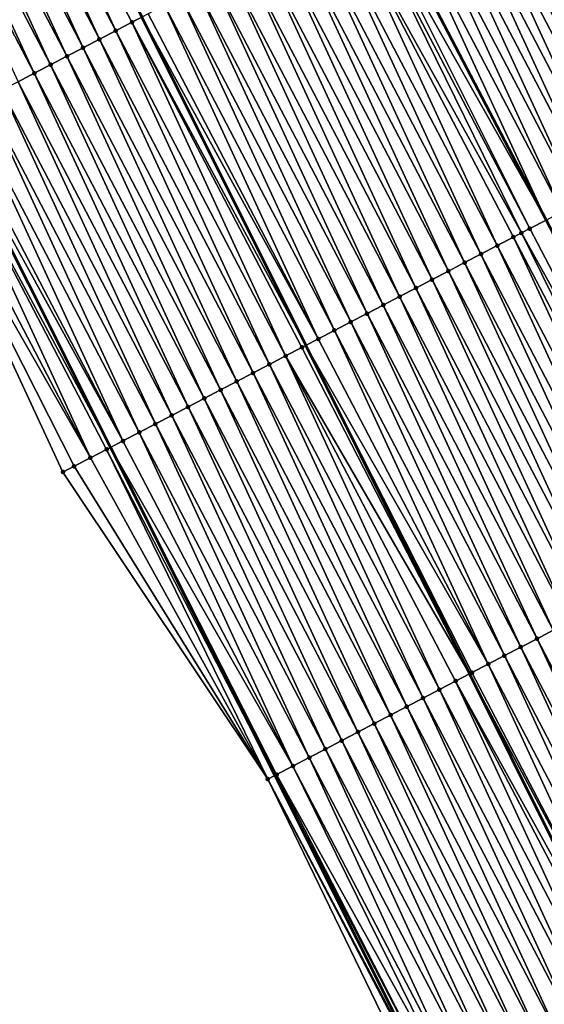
# Model space of a CAD drawing. Header units: feet. Extents: x 2007189 to 2022806, y 818621 to 837694.
# Tile 114 of 256: x 2012771 to 2012800, y 824109 to 824163. Entities that reach past the tile are written whole.
import ezdxf

# ---------------------------------------------------------------- set-up
doc = ezdxf.new("R2010")
doc.units = ezdxf.units.FT
doc.header["$MEASUREMENT"] = 0
for name, color, linetype, lineweight in [('EP_Travel Lane', 172, 'Continuous', 53), ('Road Shots', 141, 'Continuous', 100), ('Road X-Section', 40, 'Continuous', 13), ('STRIPING', 60, 'Continuous', 53)]:
    doc.layers.add(name, color=color, linetype=linetype, lineweight=lineweight)
doc.layers.add('I-77-MM17-21_SB-Surface-Border', color=7, linetype='Continuous')
doc.layers.add('I-77-MM17-21_SB-Surface-TIN', color=7, linetype='Continuous')

msp = doc.modelspace()

# ---------------------------------------------------------------- linework, layer by layer
at = {"layer": 'EP_Travel Lane'}
msp.add_polyline3d([(2012740.077281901, 824210.7937241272, 309.0054674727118), (2012749.035120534, 824192.9111205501, 308.7130464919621), (2012757.992839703, 824175.028755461, 308.4018644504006), (2012766.950735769, 824157.1460372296, 308.1184703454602), (2012775.90863149, 824139.2633196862, 307.835014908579), (2012784.86660259, 824121.3804516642, 307.5634127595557), (2012793.824432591, 824103.4978653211, 307.2696425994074), (2012802.759852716, 824085.650709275, 307.0023320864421), (2012811.669609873, 824067.7439616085, 306.6928312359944), (2012820.579493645, 824049.8369594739, 306.4031169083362), (2012829.489362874, 824031.9299865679, 306.1111298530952), (2012838.399301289, 824014.0228746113, 305.829954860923)], dxfattribs=at)
at = {"layer": 'I-77-MM17-21_SB-Surface-Border', "color": 3, "linetype": 'Continuous', "lineweight": -3}
msp.add_polyline3d([(2012837.358931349, 824013.4818041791, 305.8141409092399), (2012828.48285888, 824031.4065240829, 306.0961324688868), (2012820.521723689, 824049.8069068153, 306.4027296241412), (2012810.29181999, 824067.0274300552, 306.6704945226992), (2012801.610640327, 824085.0533669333, 306.9642135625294), (2012793.196317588, 824103.169939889, 307.2571978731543), (2012784.480658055, 824121.178979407, 307.554447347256), (2012773.322772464, 824137.9136961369, 307.7589437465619), (2012764.896237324, 824156.0735659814, 308.0691254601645), (2012756.169080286, 824174.0768791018, 308.3489229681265), (2012748.964039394, 824192.87401582, 308.7113129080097), (2012737.374596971, 824209.3837045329, 308.8898957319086)], dxfattribs=at)
at = {"layer": 'I-77-MM17-21_SB-Surface-TIN', "color": 128, "linetype": 'Continuous', "lineweight": -3}
for points in [[(2012775.310727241, 824161.5103753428, 308.2987584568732), (2012766.937663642, 824179.6982738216, 308.602988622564), (2012766.051161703, 824179.2355488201, 308.5792667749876)], [(2012776.197226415, 824161.9731056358, 308.3220602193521), (2012767.824162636, 824180.1610044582, 308.6262631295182), (2012766.937663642, 824179.6982738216, 308.602988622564)], [(2012775.310727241, 824161.5103753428, 308.2987584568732), (2012776.197226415, 824161.9731056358, 308.3220602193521), (2012766.937663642, 824179.6982738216, 308.602988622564)], [(2012777.083738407, 824162.4358113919, 308.347309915), (2012777.630406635, 824162.7211430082, 308.3626434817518), (2012767.824162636, 824180.1610044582, 308.6262631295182)], [(2012776.197226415, 824161.9731056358, 308.3220602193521), (2012777.083738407, 824162.4358113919, 308.347309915), (2012767.824162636, 824180.1610044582, 308.6262631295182)], [(2012774.424251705, 824161.0475998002, 308.279048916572), (2012766.051161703, 824179.2355488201, 308.5792667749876), (2012765.164677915, 824178.772789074, 308.5583031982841)], [(2012774.424251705, 824161.0475998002, 308.279048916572), (2012775.310727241, 824161.5103753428, 308.2987584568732), (2012766.051161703, 824179.2355488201, 308.5792667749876)], [(2012773.537785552, 824160.5848062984, 308.2607651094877), (2012765.164677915, 824178.772789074, 308.5583031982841), (2012764.278222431, 824178.309975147, 308.5416408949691)], [(2012773.537785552, 824160.5848062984, 308.2607651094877), (2012774.424251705, 824161.0475998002, 308.279048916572), (2012765.164677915, 824178.772789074, 308.5583031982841)], [(2012772.65131439, 824160.1220223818, 308.2417203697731), (2012764.278222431, 824178.309975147, 308.5416408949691), (2012763.391764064, 824177.8471667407, 308.5245403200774)], [(2012772.65131439, 824160.1220223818, 308.2417203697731), (2012773.537785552, 824160.5848062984, 308.2607651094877), (2012764.278222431, 824178.309975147, 308.5416408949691)], [(2012771.764836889, 824159.6592506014, 308.2217121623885), (2012763.391764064, 824177.8471667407, 308.5245403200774), (2012762.505294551, 824177.3843796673, 308.5057461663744)], [(2012771.764836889, 824159.6592506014, 308.2217121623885), (2012772.65131439, 824160.1220223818, 308.2417203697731), (2012763.391764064, 824177.8471667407, 308.5245403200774)], [(2012770.878354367, 824159.1964884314, 308.2009410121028), (2012771.764836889, 824159.6592506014, 308.2217121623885), (2012762.505294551, 824177.3843796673, 308.5057461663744)], [(2012807.618165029, 824155.8183071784, 308.45598161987), (2012799.245098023, 824174.0062121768, 308.7596910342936), (2012798.358629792, 824173.5434226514, 308.7410915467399)], [(2012808.504624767, 824156.2811129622, 308.4732906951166), (2012799.547986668, 824174.1643652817, 308.7643568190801), (2012799.245098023, 824174.0062121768, 308.7596910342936)], [(2012807.618165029, 824155.8183071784, 308.45598161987), (2012808.504624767, 824156.2811129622, 308.4732906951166), (2012799.245098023, 824174.0062121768, 308.7596910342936)], [(2012806.731693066, 824155.3555247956, 308.4368148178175), (2012798.358629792, 824173.5434226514, 308.7410915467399), (2012797.472158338, 824173.080639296, 308.7220022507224)], [(2012806.731693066, 824155.3555247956, 308.4368148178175), (2012807.618165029, 824155.8183071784, 308.45598161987), (2012798.358629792, 824173.5434226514, 308.7410915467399)], [(2012805.845237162, 824154.8927116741, 308.4200882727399), (2012797.472158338, 824173.080639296, 308.7220022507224), (2012796.58571208, 824172.617807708, 308.706741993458)], [(2012805.845237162, 824154.8927116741, 308.4200882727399), (2012806.731693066, 824155.3555247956, 308.4368148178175), (2012797.472158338, 824173.080639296, 308.7220022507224)], [(2012804.07236061, 824153.967017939, 308.3919932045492), (2012795.699267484, 824172.1549729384, 308.6917343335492), (2012794.812810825, 824171.6921612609, 308.6748934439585)], [(2012804.958801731, 824154.4298593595, 308.4064731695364), (2012796.58571208, 824172.617807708, 308.706741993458), (2012795.699267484, 824172.1549729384, 308.6917343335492)], [(2012804.07236061, 824153.967017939, 308.3919932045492), (2012804.958801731, 824154.4298593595, 308.4064731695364), (2012795.699267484, 824172.1549729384, 308.6917343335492)], [(2012804.958801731, 824154.4298593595, 308.4064731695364), (2012805.845237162, 824154.8927116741, 308.4200882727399), (2012796.58571208, 824172.617807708, 308.706741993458)], [(2012803.185913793, 824153.5041874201, 308.3766477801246), (2012794.812810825, 824171.6921612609, 308.6748934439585), (2012793.926355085, 824171.2293478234, 308.658192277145)], [(2012803.185913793, 824153.5041874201, 308.3766477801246), (2012804.07236061, 824153.967017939, 308.3919932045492), (2012794.812810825, 824171.6921612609, 308.6748934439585)], [(2012802.299445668, 824153.0413976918, 308.3580641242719), (2012793.926355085, 824171.2293478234, 308.658192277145), (2012793.03988711, 824170.766557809, 308.6396316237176)], [(2012802.299445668, 824153.0413976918, 308.3580641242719), (2012803.185913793, 824153.5041874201, 308.3766477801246), (2012793.926355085, 824171.2293478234, 308.658192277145)], [(2012801.412977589, 824152.5786078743, 308.3394875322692), (2012793.03988711, 824170.766557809, 308.6396316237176), (2012792.153420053, 824170.3037660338, 308.6212107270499)], [(2012801.412977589, 824152.5786078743, 308.3394875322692), (2012802.299445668, 824153.0413976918, 308.3580641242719), (2012793.03988711, 824170.766557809, 308.6396316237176)], [(2012800.526532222, 824152.1157745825, 308.3243622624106), (2012792.153420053, 824170.3037660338, 308.6212107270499), (2012791.266967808, 824169.840945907, 308.6050406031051)], [(2012800.526532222, 824152.1157745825, 308.3243622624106), (2012801.412977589, 824152.5786078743, 308.3394875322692), (2012792.153420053, 824170.3037660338, 308.6212107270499)], [(2012791.266967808, 824169.840945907, 308.6050406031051), (2012790.380514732, 824169.3781247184, 308.5889096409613), (2012799.640057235, 824151.6529953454, 308.3049007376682)], [(2012800.526532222, 824152.1157745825, 308.3243622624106), (2012791.266967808, 824169.840945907, 308.6050406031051), (2012799.640057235, 824151.6529953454, 308.3049007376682)], [(2012798.753607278, 824151.1901734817, 308.2889132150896), (2012789.827509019, 824169.0894235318, 308.5772489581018), (2012789.494041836, 824168.9153467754, 308.5694358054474)], [(2012789.827509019, 824169.0894235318, 308.5772489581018), (2012799.640057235, 824151.6529953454, 308.3049007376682), (2012790.380514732, 824169.3781247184, 308.5889096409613)], [(2012798.753607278, 824151.1901734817, 308.2889132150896), (2012799.640057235, 824151.6529953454, 308.3049007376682), (2012789.827509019, 824169.0894235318, 308.5772489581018)], [(2012796.980649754, 824150.2646347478, 308.248513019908), (2012788.607553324, 824168.4525960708, 308.5477544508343), (2012787.721054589, 824167.9898649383, 308.5245193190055)], [(2012798.303173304, 824150.9550122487, 308.2799432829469), (2012789.494041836, 824168.9153467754, 308.5694358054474), (2012788.607553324, 824168.4525960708, 308.5477544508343)], [(2012796.980649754, 824150.2646347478, 308.248513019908), (2012797.867132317, 824150.7273968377, 308.2692908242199), (2012788.607553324, 824168.4525960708, 308.5477544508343)], [(2012797.867132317, 824150.7273968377, 308.2692908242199), (2012798.303173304, 824150.9550122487, 308.2799432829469), (2012788.607553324, 824168.4525960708, 308.5477544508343)], [(2012798.303173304, 824150.9550122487, 308.2799432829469), (2012798.753607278, 824151.1901734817, 308.2889132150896), (2012789.494041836, 824168.9153467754, 308.5694358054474)], [(2012796.094196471, 824149.8018166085, 308.2321848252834), (2012787.721054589, 824167.9898649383, 308.5245193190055), (2012786.834602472, 824167.5270445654, 308.5083687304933)], [(2012796.094196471, 824149.8018166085, 308.2321848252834), (2012796.980649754, 824150.2646347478, 308.248513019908), (2012787.721054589, 824167.9898649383, 308.5245193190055)], [(2012795.207764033, 824149.3389585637, 308.2190246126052), (2012786.834602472, 824167.5270445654, 308.5083687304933), (2012785.94818402, 824167.0641597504, 308.49733403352)], [(2012795.207764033, 824149.3389585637, 308.2190246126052), (2012796.094196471, 824149.8018166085, 308.2321848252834), (2012786.834602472, 824167.5270445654, 308.5083687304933)], [(2012794.321341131, 824148.8760822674, 308.207313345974), (2012785.94818402, 824167.0641597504, 308.49733403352), (2012785.061753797, 824166.6012974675, 308.4845105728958)], [(2012794.321341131, 824148.8760822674, 308.207313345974), (2012795.207764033, 824149.3389585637, 308.2190246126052), (2012785.94818402, 824167.0641597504, 308.49733403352)], [(2012793.434890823, 824148.4132584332, 308.1914372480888), (2012785.061753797, 824166.6012974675, 308.4845105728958), (2012784.175317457, 824166.1384468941, 308.4707575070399)], [(2012793.434890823, 824148.4132584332, 308.1914372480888), (2012794.321341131, 824148.8760822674, 308.207313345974), (2012785.061753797, 824166.6012974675, 308.4845105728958)], [(2012792.54842578, 824147.9504628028, 308.1733221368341), (2012784.175317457, 824166.1384468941, 308.4707575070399), (2012783.288861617, 824165.6756336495, 308.4540410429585)], [(2012792.54842578, 824147.9504628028, 308.1733221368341), (2012793.434890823, 824148.4132584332, 308.1914372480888), (2012784.175317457, 824166.1384468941, 308.4707575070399)], [(2012790.775542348, 824147.0247822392, 308.1441814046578), (2012782.402417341, 824165.2127982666, 308.439082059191), (2012781.516001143, 824164.7499091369, 308.4283898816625)], [(2012791.66197921, 824147.4876318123, 308.1580141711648), (2012783.288861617, 824165.6756336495, 308.4540410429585), (2012782.402417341, 824165.2127982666, 308.439082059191)], [(2012790.775542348, 824147.0247822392, 308.1441814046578), (2012791.66197921, 824147.4876318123, 308.1580141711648), (2012782.402417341, 824165.2127982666, 308.439082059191)], [(2012791.66197921, 824147.4876318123, 308.1580141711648), (2012792.54842578, 824147.9504628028, 308.1733221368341), (2012783.288861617, 824165.6756336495, 308.4540410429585)], [(2012789.889091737, 824146.5619589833, 308.1282594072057), (2012781.516001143, 824164.7499091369, 308.4283898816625), (2012780.629568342, 824164.2870517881, 308.4151747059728)], [(2012789.889091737, 824146.5619589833, 308.1282594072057), (2012790.775542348, 824147.0247822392, 308.1441814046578), (2012781.516001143, 824164.7499091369, 308.4283898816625)], [(2012789.002621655, 824146.0991730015, 308.1093783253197), (2012780.629568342, 824164.2870517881, 308.4151747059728), (2012779.743141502, 824163.8241830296, 308.4028653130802)], [(2012789.002621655, 824146.0991730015, 308.1093783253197), (2012789.889091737, 824146.5619589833, 308.1282594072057), (2012780.629568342, 824164.2870517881, 308.4151747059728)], [(2012788.116162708, 824145.6363657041, 308.0921894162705), (2012779.743141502, 824163.8241830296, 308.4028653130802), (2012778.856733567, 824163.3612780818, 308.3934288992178)], [(2012788.116162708, 824145.6363657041, 308.0921894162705), (2012789.002621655, 824146.0991730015, 308.1093783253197), (2012779.743141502, 824163.8241830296, 308.4028653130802)], [(2012787.229716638, 824145.1735337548, 308.0769575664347), (2012778.856733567, 824163.3612780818, 308.3934288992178), (2012777.970247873, 824162.8985219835, 308.3721757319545)], [(2012787.229716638, 824145.1735337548, 308.0769575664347), (2012788.116162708, 824145.6363657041, 308.0921894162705), (2012778.856733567, 824163.3612780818, 308.3934288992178)], [(2012777.083738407, 824162.4358113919, 308.347309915), (2012786.549360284, 824144.818296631, 308.0658223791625), (2012777.630406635, 824162.7211430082, 308.3626434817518)], [(2012787.229716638, 824145.1735337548, 308.0769575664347), (2012777.970247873, 824162.8985219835, 308.3721757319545), (2012777.630406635, 824162.7211430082, 308.3626434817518)], [(2012787.229716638, 824145.1735337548, 308.0769575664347), (2012777.630406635, 824162.7211430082, 308.3626434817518), (2012786.549360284, 824144.818296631, 308.0658223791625)], [(2012784.570281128, 824143.7852241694, 308.0164751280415), (2012776.197226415, 824161.9731056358, 308.3220602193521), (2012775.310727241, 824161.5103753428, 308.2987584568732)], [(2012785.456794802, 824144.247926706, 308.041980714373), (2012777.083738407, 824162.4358113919, 308.347309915), (2012776.197226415, 824161.9731056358, 308.3220602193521)], [(2012784.570281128, 824143.7852241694, 308.0164751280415), (2012785.456794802, 824144.247926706, 308.041980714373), (2012776.197226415, 824161.9731056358, 308.3220602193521)], [(2012786.343275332, 824144.7106926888, 308.0624494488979), (2012786.549360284, 824144.818296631, 308.0658223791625), (2012777.083738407, 824162.4358113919, 308.347309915)], [(2012785.456794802, 824144.247926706, 308.041980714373), (2012786.343275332, 824144.7106926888, 308.0624494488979), (2012777.083738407, 824162.4358113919, 308.347309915)], [(2012783.68377883, 824143.3224998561, 307.9926983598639), (2012775.310727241, 824161.5103753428, 308.2987584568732), (2012774.424251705, 824161.0475998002, 308.279048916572)], [(2012783.68377883, 824143.3224998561, 307.9926983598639), (2012784.570281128, 824143.7852241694, 308.0164751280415), (2012775.310727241, 824161.5103753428, 308.2987584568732)], [(2012782.797302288, 824142.8597262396, 307.9728356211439), (2012774.424251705, 824161.0475998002, 308.279048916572), (2012773.537785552, 824160.5848062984, 308.2607651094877)], [(2012782.797302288, 824142.8597262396, 307.9728356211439), (2012783.68377883, 824143.3224998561, 307.9926983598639), (2012774.424251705, 824161.0475998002, 308.279048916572)], [(2012781.9108426, 824142.39692036, 307.9555341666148), (2012773.537785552, 824160.5848062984, 308.2607651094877), (2012772.65131439, 824160.1220223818, 308.2417203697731)], [(2012781.9108426, 824142.39692036, 307.9555341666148), (2012782.797302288, 824142.8597262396, 307.9728356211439), (2012773.537785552, 824160.5848062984, 308.2607651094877)], [(2012781.024380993, 824141.9341181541, 307.9379410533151), (2012772.65131439, 824160.1220223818, 308.2417203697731), (2012771.764836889, 824159.6592506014, 308.2217121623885)], [(2012781.024380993, 824141.9341181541, 307.9379410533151), (2012781.9108426, 824142.39692036, 307.9555341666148), (2012772.65131439, 824160.1220223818, 308.2417203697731)], [(2012780.137901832, 824141.4713495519, 307.9176802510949), (2012771.764836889, 824159.6592506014, 308.2217121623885), (2012770.878354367, 824159.1964884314, 308.2009410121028)], [(2012780.137901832, 824141.4713495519, 307.9176802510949), (2012781.024380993, 824141.9341181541, 307.9379410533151), (2012771.764836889, 824159.6592506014, 308.2217121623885)], [(2012778.364952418, 824140.5457952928, 307.8785125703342), (2012769.99188045, 824158.7337097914, 308.1814773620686), (2012769.105410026, 824158.2709244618, 308.1625447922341)], [(2012779.251416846, 824141.0085920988, 307.8965343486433), (2012770.878354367, 824159.1964884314, 308.2009410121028), (2012769.99188045, 824158.7337097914, 308.1814773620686)], [(2012778.364952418, 824140.5457952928, 307.8785125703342), (2012779.251416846, 824141.0085920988, 307.8965343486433), (2012769.99188045, 824158.7337097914, 308.1814773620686)], [(2012779.251416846, 824141.0085920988, 307.8965343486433), (2012780.137901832, 824141.4713495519, 307.9176802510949), (2012770.878354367, 824159.1964884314, 308.2009410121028)], [(2012777.478504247, 824140.0829673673, 307.8629612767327), (2012769.105410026, 824158.2709244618, 308.1625447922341), (2012768.218939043, 824157.808140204, 308.1435271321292)], [(2012777.478504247, 824140.0829673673, 307.8629612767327), (2012778.364952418, 824140.5457952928, 307.8785125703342), (2012769.105410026, 824158.2709244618, 308.1625447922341)], [(2012776.592058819, 824139.6201341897, 307.8478269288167), (2012768.218939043, 824157.808140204, 308.1435271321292), (2012767.332476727, 824157.3453393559, 308.1258265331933)], [(2012776.592058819, 824139.6201341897, 307.8478269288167), (2012777.478504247, 824140.0829673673, 307.8629612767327), (2012768.218939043, 824157.808140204, 308.1435271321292)], [(2012766.446018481, 824156.8825307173, 308.1087443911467), (2012775.90863149, 824139.2633196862, 307.835014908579), (2012766.950735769, 824157.1460372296, 308.1184703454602)], [(2012776.592058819, 824139.6201341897, 307.8478269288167), (2012767.332476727, 824157.3453393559, 308.1258265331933), (2012766.950735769, 824157.1460372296, 308.1184703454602)], [(2012776.592058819, 824139.6201341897, 307.8478269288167), (2012766.950735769, 824157.1460372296, 308.1184703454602), (2012775.90863149, 824139.2633196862, 307.835014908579)], [(2012774.81911106, 824138.6945767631, 307.8089107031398), (2012766.446018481, 824156.8825307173, 308.1087443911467), (2012765.559537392, 824156.4197658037, 308.0881910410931)], [(2012775.705603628, 824139.1573197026, 307.8312088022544), (2012775.90863149, 824139.2633196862, 307.835014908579), (2012766.446018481, 824156.8825307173, 308.1087443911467)], [(2012774.81911106, 824138.6945767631, 307.8089107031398), (2012775.705603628, 824139.1573197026, 307.8312088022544), (2012766.446018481, 824156.8825307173, 308.1087443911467)], [(2012774.81911106, 824138.6945767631, 307.8089107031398), (2012765.559537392, 824156.4197658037, 308.0881910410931), (2012764.896237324, 824156.0735659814, 308.0691254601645)], [(2012773.322772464, 824137.9136961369, 307.7589437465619), (2012773.932576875, 824138.2319134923, 307.7802879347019), (2012764.896237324, 824156.0735659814, 308.0691254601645)], [(2012773.932576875, 824138.2319134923, 307.7802879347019), (2012774.81911106, 824138.6945767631, 307.8089107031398), (2012764.896237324, 824156.0735659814, 308.0691254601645)], [(2012808.013243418, 824133.4648648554, 308.0191337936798), (2012799.640057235, 824151.6529953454, 308.3049007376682), (2012798.753607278, 824151.1901734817, 308.2889132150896)], [(2012806.240270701, 824132.5393552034, 307.9764252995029), (2012797.867132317, 824150.7273968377, 308.2692908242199), (2012796.980649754, 824150.2646347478, 308.248513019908)], [(2012807.126759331, 824133.0021056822, 307.9981246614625), (2012798.303173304, 824150.9550122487, 308.2799432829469), (2012797.867132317, 824150.7273968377, 308.2692908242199)], [(2012806.240270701, 824132.5393552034, 307.9764252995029), (2012807.126759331, 824133.0021056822, 307.9981246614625), (2012797.867132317, 824150.7273968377, 308.2692908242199)], [(2012808.013243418, 824133.4648648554, 308.0191337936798), (2012798.753607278, 824151.1901734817, 308.2889132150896), (2012798.303173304, 824150.9550122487, 308.2799432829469)], [(2012807.126759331, 824133.0021056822, 307.9981246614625), (2012808.013243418, 824133.4648648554, 308.0191337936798), (2012798.303173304, 824150.9550122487, 308.2799432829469)], [(2012805.353796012, 824132.0765780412, 307.9568442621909), (2012796.980649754, 824150.2646347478, 308.248513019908), (2012796.094196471, 824149.8018166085, 308.2321848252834)], [(2012805.353796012, 824132.0765780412, 307.9568442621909), (2012806.240270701, 824132.5393552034, 307.9764252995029), (2012796.980649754, 824150.2646347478, 308.248513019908)], [(2012804.467357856, 824131.6137309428, 307.9428152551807), (2012796.094196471, 824149.8018166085, 308.2321848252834), (2012795.207764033, 824149.3389585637, 308.2190246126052)], [(2012804.467357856, 824131.6137309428, 307.9428152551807), (2012805.353796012, 824132.0765780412, 307.9568442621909), (2012796.094196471, 824149.8018166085, 308.2321848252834)], [(2012803.580918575, 824131.150885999, 307.9286152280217), (2012795.207764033, 824149.3389585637, 308.2190246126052), (2012794.321341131, 824148.8760822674, 308.207313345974)], [(2012803.580918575, 824131.150885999, 307.9286152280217), (2012804.467357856, 824131.6137309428, 307.9428152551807), (2012795.207764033, 824149.3389585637, 308.2190246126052)], [(2012802.694459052, 824130.6880798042, 307.9113389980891), (2012794.321341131, 824148.8760822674, 308.207313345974), (2012793.434890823, 824148.4132584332, 308.1914372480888)], [(2012802.694459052, 824130.6880798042, 307.9113389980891), (2012803.580918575, 824131.150885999, 307.9286152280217), (2012794.321341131, 824148.8760822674, 308.207313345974)], [(2012801.808007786, 824130.2252578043, 307.8953175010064), (2012793.434890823, 824148.4132584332, 308.1914372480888), (2012792.54842578, 824147.9504628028, 308.1733221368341)], [(2012801.808007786, 824130.2252578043, 307.8953175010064), (2012802.694459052, 824130.6880798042, 307.9113389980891), (2012793.434890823, 824148.4132584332, 308.1914372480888)], [(2012800.035118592, 824129.2995882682, 307.8653017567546), (2012791.66197921, 824147.4876318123, 308.1580141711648), (2012790.775542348, 824147.0247822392, 308.1441814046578)], [(2012800.921567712, 824129.7624143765, 307.8809971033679), (2012792.54842578, 824147.9504628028, 308.1733221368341), (2012791.66197921, 824147.4876318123, 308.1580141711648)], [(2012800.035118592, 824129.2995882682, 307.8653017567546), (2012800.921567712, 824129.7624143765, 307.8809971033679), (2012791.66197921, 824147.4876318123, 308.1580141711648)], [(2012800.921567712, 824129.7624143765, 307.8809971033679), (2012801.808007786, 824130.2252578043, 307.8953175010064), (2012792.54842578, 824147.9504628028, 308.1733221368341)], [(2012799.148661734, 824128.8367769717, 307.8484305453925), (2012790.775542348, 824147.0247822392, 308.1441814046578), (2012789.889091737, 824146.5619589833, 308.1282594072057)], [(2012799.148661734, 824128.8367769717, 307.8484305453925), (2012800.035118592, 824129.2995882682, 307.8653017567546), (2012790.775542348, 824147.0247822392, 308.1441814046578)], [(2012798.26223685, 824128.373904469, 307.836418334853), (2012789.889091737, 824146.5619589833, 308.1282594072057), (2012789.002621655, 824146.0991730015, 308.1093783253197)], [(2012798.26223685, 824128.373904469, 307.836418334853), (2012799.148661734, 824128.8367769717, 307.8484305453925), (2012789.889091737, 824146.5619589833, 308.1282594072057)], [(2012797.375863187, 824127.9109339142, 307.8321901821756), (2012789.002621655, 824146.0991730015, 308.1093783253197), (2012788.116162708, 824145.6363657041, 308.0921894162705)], [(2012797.375863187, 824127.9109339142, 307.8321901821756), (2012798.26223685, 824128.373904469, 307.836418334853), (2012789.002621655, 824146.0991730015, 308.1093783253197)], [(2012796.489419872, 824127.4480966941, 307.8173769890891), (2012788.116162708, 824145.6363657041, 308.0921894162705), (2012787.229716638, 824145.1735337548, 308.0769575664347)], [(2012796.489419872, 824127.4480966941, 307.8173769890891), (2012797.375863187, 824127.9109339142, 307.8321901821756), (2012788.116162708, 824145.6363657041, 308.0921894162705)], [(2012786.343275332, 824144.7106926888, 308.0624494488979), (2012795.468463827, 824126.9151493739, 307.7926563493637), (2012786.549360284, 824144.818296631, 308.0658223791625)], [(2012796.489419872, 824127.4480966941, 307.8173769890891), (2012787.229716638, 824145.1735337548, 308.0769575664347), (2012786.549360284, 824144.818296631, 308.0658223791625)], [(2012795.602933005, 824126.9853428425, 307.7959453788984), (2012786.549360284, 824144.818296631, 308.0658223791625), (2012795.468463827, 824126.9151493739, 307.7926563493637)], [(2012795.602933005, 824126.9853428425, 307.7959453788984), (2012796.489419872, 824127.4480966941, 307.8173769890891), (2012786.549360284, 824144.818296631, 308.0658223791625)], [(2012793.82996041, 824126.0598329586, 307.753255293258), (2012785.456794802, 824144.247926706, 308.041980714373), (2012784.570281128, 824143.7852241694, 308.0164751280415)], [(2012785.456794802, 824144.247926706, 308.041980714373), (2012795.468463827, 824126.9151493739, 307.7926563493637), (2012786.343275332, 824144.7106926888, 308.0624494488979)], [(2012794.716444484, 824126.522592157, 307.7742624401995), (2012795.468463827, 824126.9151493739, 307.7926563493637), (2012785.456794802, 824144.247926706, 308.041980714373)], [(2012793.82996041, 824126.0598329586, 307.753255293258), (2012794.716444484, 824126.522592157, 307.7742624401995), (2012785.456794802, 824144.247926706, 308.041980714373)], [(2012792.943471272, 824125.5970834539, 307.7314786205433), (2012784.570281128, 824143.7852241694, 308.0164751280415), (2012783.68377883, 824143.3224998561, 307.9926983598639)], [(2012792.943471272, 824125.5970834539, 307.7314786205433), (2012793.82996041, 824126.0598329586, 307.753255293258), (2012784.570281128, 824143.7852241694, 308.0164751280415)], [(2012792.056986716, 824125.1343251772, 307.7103983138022), (2012783.68377883, 824143.3224998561, 307.9926983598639), (2012782.797302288, 824142.8597262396, 307.9728356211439)], [(2012792.056986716, 824125.1343251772, 307.7103983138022), (2012792.943471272, 824125.5970834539, 307.7314786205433), (2012783.68377883, 824143.3224998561, 307.9926983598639)], [(2012791.170516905, 824124.6715386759, 307.6915586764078), (2012782.797302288, 824142.8597262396, 307.9728356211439), (2012781.9108426, 824142.39692036, 307.9555341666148)], [(2012791.170516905, 824124.6715386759, 307.6915586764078), (2012792.056986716, 824125.1343251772, 307.7103983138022), (2012782.797302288, 824142.8597262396, 307.9728356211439)], [(2012790.284053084, 824124.2087407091, 307.6736292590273), (2012781.9108426, 824142.39692036, 307.9555341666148), (2012781.024380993, 824141.9341181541, 307.9379410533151)], [(2012790.284053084, 824124.2087407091, 307.6736292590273), (2012791.170516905, 824124.6715386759, 307.6915586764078), (2012781.9108426, 824142.39692036, 307.9555341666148)], [(2012789.397580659, 824123.7459592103, 307.6543924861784), (2012781.024380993, 824141.9341181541, 307.9379410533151), (2012780.137901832, 824141.4713495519, 307.9176802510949)], [(2012789.397580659, 824123.7459592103, 307.6543924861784), (2012790.284053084, 824124.2087407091, 307.6736292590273), (2012781.024380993, 824141.9341181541, 307.9379410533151)], [(2012788.511099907, 824123.2831936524, 307.6338902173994), (2012780.137901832, 824141.4713495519, 307.9176802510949), (2012779.251416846, 824141.0085920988, 307.8965343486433)], [(2012788.511099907, 824123.2831936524, 307.6338902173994), (2012789.397580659, 824123.7459592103, 307.6543924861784), (2012780.137901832, 824141.4713495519, 307.9176802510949)], [(2012786.738171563, 824122.357599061, 307.5979248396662), (2012778.364952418, 824140.5457952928, 307.8785125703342), (2012777.478504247, 824140.0829673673, 307.8629612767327)], [(2012787.624626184, 824122.8204146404, 307.6144560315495), (2012779.251416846, 824141.0085920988, 307.8965343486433), (2012778.364952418, 824140.5457952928, 307.8785125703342)], [(2012786.738171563, 824122.357599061, 307.5979248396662), (2012787.624626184, 824122.8204146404, 307.6144560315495), (2012778.364952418, 824140.5457952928, 307.8785125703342)], [(2012787.624626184, 824122.8204146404, 307.6144560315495), (2012788.511099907, 824123.2831936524, 307.6338902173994), (2012779.251416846, 824141.0085920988, 307.8965343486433)], [(2012785.851723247, 824121.8947714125, 307.582351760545), (2012777.478504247, 824140.0829673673, 307.8629612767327), (2012776.592058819, 824139.6201341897, 307.8478269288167)], [(2012785.851723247, 824121.8947714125, 307.582351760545), (2012786.738171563, 824122.357599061, 307.5979248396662), (2012777.478504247, 824140.0829673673, 307.8629612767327)], [(2012785.851723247, 824121.8947714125, 307.582351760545), (2012776.592058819, 824139.6201341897, 307.8478269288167), (2012775.90863149, 824139.2633196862, 307.835014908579)], [(2012784.480658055, 824121.178979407, 307.554447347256), (2012775.705603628, 824139.1573197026, 307.8312088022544), (2012774.81911106, 824138.6945767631, 307.8089107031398)], [(2012775.705603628, 824139.1573197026, 307.8312088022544), (2012784.86660259, 824121.3804516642, 307.5634127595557), (2012775.90863149, 824139.2633196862, 307.835014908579)], [(2012784.480658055, 824121.178979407, 307.554447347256), (2012784.86660259, 824121.3804516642, 307.5634127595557), (2012775.705603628, 824139.1573197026, 307.8312088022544)], [(2012784.965267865, 824121.431957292, 307.5657047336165), (2012775.90863149, 824139.2633196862, 307.835014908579), (2012784.86660259, 824121.3804516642, 307.5634127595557)], [(2012784.965267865, 824121.431957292, 307.5657047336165), (2012785.851723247, 824121.8947714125, 307.582351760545), (2012775.90863149, 824139.2633196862, 307.835014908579)], [(2012784.480658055, 824121.178979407, 307.554447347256), (2012774.81911106, 824138.6945767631, 307.8089107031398), (2012773.932576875, 824138.2319134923, 307.7802879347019)], [(2012784.480658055, 824121.178979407, 307.554447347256), (2012773.932576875, 824138.2319134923, 307.7802879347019), (2012773.322772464, 824137.9136961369, 307.7589437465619)], [(2012808.408105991, 824111.1118356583, 307.5494920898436), (2012800.035118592, 824129.2995882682, 307.8653017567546), (2012799.148661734, 824128.8367769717, 307.8484305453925)], [(2012807.521662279, 824110.6489991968, 307.534618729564), (2012799.148661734, 824128.8367769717, 307.8484305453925), (2012798.26223685, 824128.373904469, 307.836418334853)], [(2012807.521662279, 824110.6489991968, 307.534618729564), (2012808.408105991, 824111.1118356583, 307.5494920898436), (2012799.148661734, 824128.8367769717, 307.8484305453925)], [(2012806.635271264, 824110.1860618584, 307.5277537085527), (2012798.26223685, 824128.373904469, 307.836418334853), (2012797.375863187, 824127.9109339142, 307.8321901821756)], [(2012806.635271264, 824110.1860618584, 307.5277537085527), (2012807.521662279, 824110.6489991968, 307.534618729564), (2012798.26223685, 824128.373904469, 307.836418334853)], [(2012805.748813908, 824109.7232515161, 307.5108068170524), (2012797.375863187, 824127.9109339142, 307.8321901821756), (2012796.489419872, 824127.4480966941, 307.8173769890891)], [(2012805.748813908, 824109.7232515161, 307.5108068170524), (2012806.635271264, 824110.1860618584, 307.5277537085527), (2012797.375863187, 824127.9109339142, 307.8321901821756)], [(2012804.862338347, 824109.2604760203, 307.4910935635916), (2012796.489419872, 824127.4480966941, 307.8173769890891), (2012795.602933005, 824126.9853428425, 307.7959453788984)], [(2012804.862338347, 824109.2604760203, 307.4910935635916), (2012805.748813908, 824109.7232515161, 307.5108068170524), (2012796.489419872, 824127.4480966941, 307.8173769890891)], [(2012794.716444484, 824126.522592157, 307.7742624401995), (2012804.387326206, 824109.012486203, 307.4814402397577), (2012795.468463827, 824126.9151493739, 307.7926563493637)], [(2012804.862338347, 824109.2604760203, 307.4910935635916), (2012795.602933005, 824126.9853428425, 307.7959453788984), (2012795.468463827, 824126.9151493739, 307.7926563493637)], [(2012804.862338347, 824109.2604760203, 307.4910935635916), (2012795.468463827, 824126.9151493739, 307.7926563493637), (2012804.387326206, 824109.012486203, 307.4814402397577)], [(2012802.202936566, 824107.87210187, 307.4357376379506), (2012793.82996041, 824126.0598329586, 307.753255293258), (2012792.943471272, 824125.5970834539, 307.7314786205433)], [(2012803.089409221, 824108.3348829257, 307.4550094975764), (2012794.716444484, 824126.522592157, 307.7742624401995), (2012793.82996041, 824126.0598329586, 307.753255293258)], [(2012802.202936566, 824107.87210187, 307.4357376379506), (2012803.089409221, 824108.3348829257, 307.4550094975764), (2012793.82996041, 824126.0598329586, 307.753255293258)], [(2012803.975873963, 824108.7976791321, 307.4730785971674), (2012804.387326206, 824109.012486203, 307.4814402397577), (2012794.716444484, 824126.522592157, 307.7742624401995)], [(2012803.089409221, 824108.3348829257, 307.4550094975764), (2012803.975873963, 824108.7976791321, 307.4730785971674), (2012794.716444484, 824126.522592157, 307.7742624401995)], [(2012801.316456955, 824107.4093341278, 307.4154088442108), (2012792.943471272, 824125.5970834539, 307.7314786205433), (2012792.056986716, 824125.1343251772, 307.7103983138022)], [(2012801.316456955, 824107.4093341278, 307.4154088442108), (2012802.202936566, 824107.87210187, 307.4357376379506), (2012792.943471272, 824125.5970834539, 307.7314786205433)], [(2012800.429982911, 824106.9465557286, 307.3959260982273), (2012792.056986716, 824125.1343251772, 307.7103983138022), (2012791.170516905, 824124.6715386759, 307.6915586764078)], [(2012800.429982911, 824106.9465557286, 307.3959260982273), (2012801.316456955, 824107.4093341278, 307.4154088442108), (2012792.056986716, 824125.1343251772, 307.7103983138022)], [(2012799.543524, 824106.4837483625, 307.3787429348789), (2012791.170516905, 824124.6715386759, 307.6915586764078), (2012790.284053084, 824124.2087407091, 307.6736292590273)], [(2012799.543524, 824106.4837483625, 307.3787429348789), (2012800.429982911, 824106.9465557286, 307.3959260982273), (2012791.170516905, 824124.6715386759, 307.6915586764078)], [(2012798.657071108, 824106.0209294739, 307.3624745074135), (2012790.284053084, 824124.2087407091, 307.6736292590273), (2012789.397580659, 824123.7459592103, 307.6543924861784)], [(2012798.657071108, 824106.0209294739, 307.3624745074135), (2012799.543524, 824106.4837483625, 307.3787429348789), (2012790.284053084, 824124.2087407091, 307.6736292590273)], [(2012797.770617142, 824105.5581126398, 307.3460429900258), (2012789.397580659, 824123.7459592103, 307.6543924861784), (2012788.511099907, 824123.2831936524, 307.6338902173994)], [(2012797.770617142, 824105.5581126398, 307.3460429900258), (2012798.657071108, 824106.0209294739, 307.3624745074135), (2012789.397580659, 824123.7459592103, 307.6543924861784)], [(2012795.997693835, 824104.6325084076, 307.3108431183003), (2012787.624626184, 824122.8204146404, 307.6144560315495), (2012786.738171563, 824122.357599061, 307.5979248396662)], [(2012796.884156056, 824105.0953094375, 307.3285292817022), (2012788.511099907, 824123.2831936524, 307.6338902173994), (2012787.624626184, 824122.8204146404, 307.6144560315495)], [(2012795.997693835, 824104.6325084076, 307.3108431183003), (2012796.884156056, 824105.0953094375, 307.3285292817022), (2012787.624626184, 824122.8204146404, 307.6144560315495)], [(2012796.884156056, 824105.0953094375, 307.3285292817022), (2012797.770617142, 824105.5581126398, 307.3460429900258), (2012788.511099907, 824123.2831936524, 307.6338902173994)], [(2012795.111228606, 824104.1697131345, 307.2926999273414), (2012786.738171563, 824122.357599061, 307.5979248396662), (2012785.851723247, 824121.8947714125, 307.582351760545)], [(2012795.111228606, 824104.1697131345, 307.2926999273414), (2012795.997693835, 824104.6325084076, 307.3108431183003), (2012786.738171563, 824122.357599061, 307.5979248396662)], [(2012794.678236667, 824103.9436821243, 307.2825721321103), (2012785.851723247, 824121.8947714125, 307.582351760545), (2012784.965267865, 824121.431957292, 307.5657047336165)], [(2012794.678236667, 824103.9436821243, 307.2825721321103), (2012795.111228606, 824104.1697131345, 307.2926999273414), (2012785.851723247, 824121.8947714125, 307.582351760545)], [(2012784.480658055, 824121.178979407, 307.554447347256), (2012793.824432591, 824103.4978653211, 307.2696425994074), (2012784.86660259, 824121.3804516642, 307.5634127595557)], [(2012793.746088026, 824103.4569735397, 307.2674515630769), (2012793.824432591, 824103.4978653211, 307.2696425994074), (2012784.480658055, 824121.178979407, 307.554447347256)], [(2012793.196317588, 824103.169939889, 307.2571978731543), (2012793.746088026, 824103.4569735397, 307.2674515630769), (2012784.480658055, 824121.178979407, 307.554447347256)], [(2012794.069662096, 824103.6258623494, 307.2765008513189), (2012784.965267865, 824121.431957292, 307.5657047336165), (2012784.86660259, 824121.3804516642, 307.5634127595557)], [(2012794.069662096, 824103.6258623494, 307.2765008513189), (2012784.86660259, 824121.3804516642, 307.5634127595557), (2012793.824432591, 824103.4978653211, 307.2696425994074)], [(2012794.069662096, 824103.6258623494, 307.2765008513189), (2012794.678236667, 824103.9436821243, 307.2825721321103), (2012784.965267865, 824121.431957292, 307.5657047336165)]]:
    msp.add_3dface(points, dxfattribs=at)
at = {"layer": 'Road Shots', "lineweight": 100}
for p in [(2012776.197226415, 824161.9731056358, 308.3220602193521), (2012777.083738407, 824162.4358113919, 308.347309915), (2012775.310727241, 824161.5103753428, 308.2987584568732), (2012774.424251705, 824161.0475998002, 308.279048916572), (2012773.537785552, 824160.5848062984, 308.2607651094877), (2012772.65131439, 824160.1220223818, 308.2417203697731), (2012771.764836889, 824159.6592506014, 308.2217121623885), (2012797.867132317, 824150.7273968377, 308.2692908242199), (2012798.303173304, 824150.9550122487, 308.2799432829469), (2012798.753607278, 824151.1901734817, 308.2889132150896), (2012796.980649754, 824150.2646347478, 308.248513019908), (2012796.094196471, 824149.8018166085, 308.2321848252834), (2012795.207764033, 824149.3389585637, 308.2190246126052), (2012794.321341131, 824148.8760822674, 308.207313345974), (2012793.434890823, 824148.4132584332, 308.1914372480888), (2012791.66197921, 824147.4876318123, 308.1580141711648), (2012792.54842578, 824147.9504628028, 308.1733221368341), (2012790.775542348, 824147.0247822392, 308.1441814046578), (2012789.889091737, 824146.5619589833, 308.1282594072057), (2012789.002621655, 824146.0991730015, 308.1093783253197), (2012788.116162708, 824145.6363657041, 308.0921894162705), (2012787.229716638, 824145.1735337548, 308.0769575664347), (2012785.456794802, 824144.247926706, 308.041980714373), (2012786.343275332, 824144.7106926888, 308.0624494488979), (2012784.570281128, 824143.7852241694, 308.0164751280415), (2012783.68377883, 824143.3224998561, 307.9926983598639), (2012782.797302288, 824142.8597262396, 307.9728356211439), (2012781.9108426, 824142.39692036, 307.9555341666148), (2012781.024380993, 824141.9341181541, 307.9379410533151), (2012780.137901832, 824141.4713495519, 307.9176802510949), (2012778.364952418, 824140.5457952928, 307.8785125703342), (2012779.251416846, 824141.0085920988, 307.8965343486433), (2012777.478504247, 824140.0829673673, 307.8629612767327), (2012776.592058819, 824139.6201341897, 307.8478269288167), (2012775.705603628, 824139.1573197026, 307.8312088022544), (2012774.81911106, 824138.6945767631, 307.8089107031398), (2012773.322772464, 824137.9136961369, 307.7589437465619), (2012773.932576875, 824138.2319134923, 307.7802879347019), (2012799.148661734, 824128.8367769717, 307.8484305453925), (2012798.26223685, 824128.373904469, 307.836418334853), (2012797.375863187, 824127.9109339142, 307.8321901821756), (2012796.489419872, 824127.4480966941, 307.8173769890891), (2012795.602933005, 824126.9853428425, 307.7959453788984), (2012793.82996041, 824126.0598329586, 307.753255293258), (2012794.716444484, 824126.522592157, 307.7742624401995), (2012792.943471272, 824125.5970834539, 307.7314786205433), (2012792.056986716, 824125.1343251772, 307.7103983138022), (2012791.170516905, 824124.6715386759, 307.6915586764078), (2012790.284053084, 824124.2087407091, 307.6736292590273), (2012789.397580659, 824123.7459592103, 307.6543924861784), (2012787.624626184, 824122.8204146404, 307.6144560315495), (2012788.511099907, 824123.2831936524, 307.6338902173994), (2012786.738171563, 824122.357599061, 307.5979248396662), (2012785.851723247, 824121.8947714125, 307.582351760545), (2012784.480658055, 824121.178979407, 307.554447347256), (2012784.965267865, 824121.431957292, 307.5657047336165)]:
    msp.add_point(p, dxfattribs=at)
at = {"layer": 'Road X-Section', "extrusion": (-0.4629770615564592, 0.8862563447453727, 0.0142102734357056), "elevation": -201446.0502591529, "flags": 128}
msp.add_lwpolyline([(-2165656.429033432, 3171.468953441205), (-2165655.429033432, 3171.51426964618), (-2165654.429033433, 3171.552555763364), (-2165653.429033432, 3171.596572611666), (-2165652.429033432, 3171.639868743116), (-2165651.429033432, 3171.671148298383), (-2165650.429033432, 3171.690172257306), (-2165649.865392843, 3171.691803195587), (-2165649.429033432, 3171.69120829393), (-2165648.770726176, 3171.688062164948), (-2165648.429033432, 3171.683395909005), (-2165647.429033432, 3171.664794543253), (-2165646.429033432, 3171.645703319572), (-2165645.429033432, 3171.630441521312), (-2165644.429033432, 3171.615432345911), (-2165643.429033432, 3171.598589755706), (-2165642.429033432, 3171.581886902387), (-2165641.429033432, 3171.563324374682), (-2165640.429033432, 3171.544901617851), (-2165639.429033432, 3171.528729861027), (-2165638.429033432, 3171.512597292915), (-2165637.805202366, 3171.500935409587), (-2165637.429033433, 3171.493121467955), (-2165636.429033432, 3171.471437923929), (-2165635.429033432, 3171.44820044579), (-2165634.429033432, 3171.432048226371), (-2165633.429033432, 3171.421012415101), (-2165632.429033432, 3171.408187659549), (-2165631.429033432, 3171.394433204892), (-2165630.429033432, 3171.377715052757), (-2165629.429033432, 3171.362754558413), (-2165628.429033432, 3171.352061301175), (-2165627.429033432, 3171.338844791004), (-2165626.429033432, 3171.326534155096), (-2165625.429033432, 3171.31709678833), (-2165624.429033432, 3171.295841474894), (-2165623.429033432, 3171.270973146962), (-2165622.429033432, 3171.245720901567), (-2165621.429033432, 3171.222416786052), (-2165620.429033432, 3171.202705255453), (-2165619.429033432, 3171.184419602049), (-2165618.429033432, 3171.165372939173), (-2165617.429033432, 3171.14536271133), (-2165616.429033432, 3171.124589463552), (-2165615.429033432, 3171.105123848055), (-2165614.429033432, 3171.086189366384), (-2165613.429033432, 3171.067169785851), (-2165612.429033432, 3171.049467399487), (-2165611.429033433, 3171.03238353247), (-2165610.429033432, 3171.011828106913), (-2165609.680821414, 3170.992760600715)], dxfattribs=at)
at = {"layer": 'Road X-Section', "extrusion": (-0.4629770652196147, 0.8862563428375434, 0.01421027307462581), "elevation": -201466.0592047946, "flags": 128}
msp.add_lwpolyline([(-2165656.428201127, 3171.477602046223), (-2165655.428201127, 3171.515821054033), (-2165654.428201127, 3171.551433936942), (-2165653.428201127, 3171.59523220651), (-2165652.428201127, 3171.632240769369), (-2165651.428201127, 3171.657739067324), (-2165650.428201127, 3171.687741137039), (-2165649.428201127, 3171.693144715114), (-2165649.40140893, 3171.693151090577), (-2165649.042361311, 3171.690858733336), (-2165648.428201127, 3171.681255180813), (-2165647.428201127, 3171.663944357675), (-2165646.428201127, 3171.644775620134), (-2165645.428201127, 3171.628047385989), (-2165644.428201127, 3171.614430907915), (-2165643.428201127, 3171.599949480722), (-2165642.428201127, 3171.5846025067), (-2165641.428201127, 3171.566016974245), (-2165640.428201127, 3171.54743850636), (-2165639.428201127, 3171.532311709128), (-2165638.428201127, 3171.512848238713), (-2165637.428201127, 3171.496859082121), (-2165636.920075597, 3171.487888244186), (-2165636.428201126, 3171.477234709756), (-2165635.428201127, 3171.456454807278), (-2165634.428201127, 3171.440124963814), (-2165633.428201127, 3171.426963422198), (-2165632.428201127, 3171.41525097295), (-2165631.428201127, 3171.399373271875), (-2165630.428201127, 3171.381256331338), (-2165629.428201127, 3171.365946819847), (-2165628.428201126, 3171.352112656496), (-2165627.428201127, 3171.336189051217), (-2165626.428201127, 3171.317306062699), (-2165625.428201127, 3171.300115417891), (-2165624.428201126, 3171.284882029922), (-2165623.428201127, 3171.270372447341), (-2165622.428201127, 3171.249901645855), (-2165621.428201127, 3171.224393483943), (-2165620.428201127, 3171.200614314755), (-2165619.428201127, 3171.180749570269), (-2165618.428201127, 3171.163446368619), (-2165617.428201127, 3171.145851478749), (-2165616.428201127, 3171.125588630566), (-2165615.428201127, 3171.104440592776), (-2165614.428201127, 3171.086416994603), (-2165613.428201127, 3171.070864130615), (-2165612.428201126, 3171.05572825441), (-2165611.428201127, 3171.03910844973), (-2165610.428201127, 3171.016808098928), (-2165609.428201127, 3170.988182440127), (-2165608.740361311, 3170.966836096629)], dxfattribs=at)
at = {"layer": 'Road X-Section', "extrusion": (-0.4629770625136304, 0.886256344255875, 0.01421027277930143), "elevation": -201486.052589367, "flags": 128}
msp.add_lwpolyline([(-2165656.428816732, 3171.461703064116), (-2165655.428816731, 3171.507874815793), (-2165654.428816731, 3171.550290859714), (-2165653.428816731, 3171.596629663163), (-2165652.428816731, 3171.640072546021), (-2165651.428816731, 3171.667208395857), (-2165650.428816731, 3171.705619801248), (-2165649.428816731, 3171.712256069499), (-2165649.126150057, 3171.714019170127), (-2165648.931673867, 3171.713147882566), (-2165648.428816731, 3171.705762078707), (-2165647.428816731, 3171.68789232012), (-2165646.428816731, 3171.670575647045), (-2165645.428816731, 3171.656025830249), (-2165644.428816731, 3171.638697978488), (-2165643.428816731, 3171.621332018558), (-2165642.42881673, 3171.603414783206), (-2165641.428816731, 3171.583347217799), (-2165640.530340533, 3171.565894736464), (-2165640.428816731, 3171.563743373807), (-2165639.428816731, 3171.543730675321), (-2165638.428816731, 3171.527336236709), (-2165637.428816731, 3171.511133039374), (-2165636.428816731, 3171.490121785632), (-2165635.428816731, 3171.468420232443), (-2165634.428816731, 3171.448837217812), (-2165633.428816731, 3171.434806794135), (-2165632.428816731, 3171.420605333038), (-2165631.428816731, 3171.403327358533), (-2165630.428816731, 3171.387304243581), (-2165629.428816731, 3171.372982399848), (-2165628.428816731, 3171.357285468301), (-2165627.428816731, 3171.340412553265), (-2165626.428816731, 3171.328399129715), (-2165625.428816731, 3171.324170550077), (-2165624.428816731, 3171.309355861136), (-2165623.428816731, 3171.287922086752), (-2165622.428816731, 3171.266236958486), (-2165621.428816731, 3171.245227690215), (-2165620.428816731, 3171.223448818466), (-2165619.428816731, 3171.202366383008), (-2165618.428816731, 3171.183524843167), (-2165617.428816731, 3171.165593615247), (-2165616.428816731, 3171.146354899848), (-2165615.428816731, 3171.125850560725), (-2165614.428816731, 3171.106414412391), (-2165613.42881673, 3171.089881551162), (-2165612.428816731, 3171.074306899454), (-2165611.428816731, 3171.05765819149), (-2165610.882150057, 3171.046399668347)], dxfattribs=at)
at = {"layer": 'Road X-Section', "extrusion": (-0.4629770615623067, 0.8862563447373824, 0.01421027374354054), "elevation": -201506.0502774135, "flags": 128}
msp.add_lwpolyline([(-2165610.268839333, 3171.0335158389), (-2165610.88902949, 3171.04377056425), (-2165611.25402756, 3171.052820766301), (-2165611.940593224, 3171.058892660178), (-2165612.429031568, 3171.069021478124), (-2165613.429031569, 3171.087166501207), (-2165614.429031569, 3171.104854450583), (-2165615.429031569, 3171.12236992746), (-2165616.429031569, 3171.138803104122), (-2165617.429031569, 3171.155073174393), (-2165618.429031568, 3171.172258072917), (-2165619.429031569, 3171.191742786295), (-2165620.429031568, 3171.212073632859), (-2165621.429031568, 3171.231347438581), (-2165622.429031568, 3171.249418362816), (-2165623.429031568, 3171.267435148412), (-2165624.429031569, 3171.287150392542), (-2165625.429031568, 3171.304098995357), (-2165626.429031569, 3171.310964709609), (-2165627.429031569, 3171.32583957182), (-2165628.429031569, 3171.343713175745), (-2165629.429031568, 3171.359344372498), (-2165630.429031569, 3171.375803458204), (-2165631.429031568, 3171.39355615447), (-2165632.429031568, 3171.410277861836), (-2165633.429031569, 3171.425137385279), (-2165634.429031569, 3171.439867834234), (-2165635.429031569, 3171.456138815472), (-2165636.429031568, 3171.479708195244), (-2165637.429031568, 3171.503319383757), (-2165638.429031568, 3171.519819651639), (-2165639.429031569, 3171.535106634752), (-2165640.429031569, 3171.548595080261), (-2165641.429031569, 3171.565515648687), (-2165642.429031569, 3171.585598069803), (-2165642.705831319, 3171.591204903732), (-2165643.429031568, 3171.604290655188), (-2165644.429031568, 3171.621330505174), (-2165645.429031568, 3171.635247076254), (-2165646.429031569, 3171.647212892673), (-2165647.429031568, 3171.664653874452), (-2165648.429031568, 3171.684447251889), (-2165648.992497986, 3171.692762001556), (-2165649.219355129, 3171.693593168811), (-2165649.429031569, 3171.692637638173), (-2165650.429031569, 3171.683308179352), (-2165651.429031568, 3171.636198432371), (-2165652.429031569, 3171.594062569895), (-2165653.429031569, 3171.553478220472), (-2165654.429031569, 3171.512406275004), (-2165655.429031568, 3171.47354141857), (-2165656.429031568, 3171.430702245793)], dxfattribs=at)
at = {"layer": 'STRIPING'}
for points in [[(2012750.873484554, 824216.4298048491, 309.2434533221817), (2012759.792435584, 824198.5269637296, 308.9462202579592), (2012768.711345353, 824180.6242054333, 308.6424798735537), (2012777.630406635, 824162.7211430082, 308.3626434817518), (2012786.549360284, 824144.818296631, 308.0658223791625), (2012795.468463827, 824126.9151493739, 307.7926563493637), (2012804.387326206, 824109.012486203, 307.4814402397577), (2012813.295718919, 824091.1294141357, 307.2079473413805), (2012822.206664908, 824073.2231597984, 306.906182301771), (2012831.117586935, 824055.3169536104, 306.6006732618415), (2012840.028604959, 824037.4105545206, 306.3101640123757), (2012848.939571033, 824019.5042598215, 306.0115374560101), (2012857.850796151, 824001.5974445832, 305.7533920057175)], [(2012771.861349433, 824204.8285371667, 309.1447266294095), (2012781.120912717, 824187.103368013, 308.8638752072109), (2012790.380514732, 824169.3781247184, 308.5889096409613), (2012799.640057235, 824151.6529953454, 308.3049007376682), (2012808.899694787, 824133.9276840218, 308.0353353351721), (2012818.159185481, 824116.2026538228, 307.7434525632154), (2012827.41833221, 824098.4735408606, 307.4653492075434), (2012836.648972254, 824080.7332656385, 307.1860951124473), (2012845.879392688, 824062.993412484, 306.8737139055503), (2012855.110110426, 824045.2529879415, 306.606179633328), (2012864.340441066, 824027.5133073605, 306.2802535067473), (2012873.571354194, 824009.772507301, 306.0421921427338)]]:
    msp.add_polyline3d(points, dxfattribs=at)

doc.saveas('drawing.dxf')
